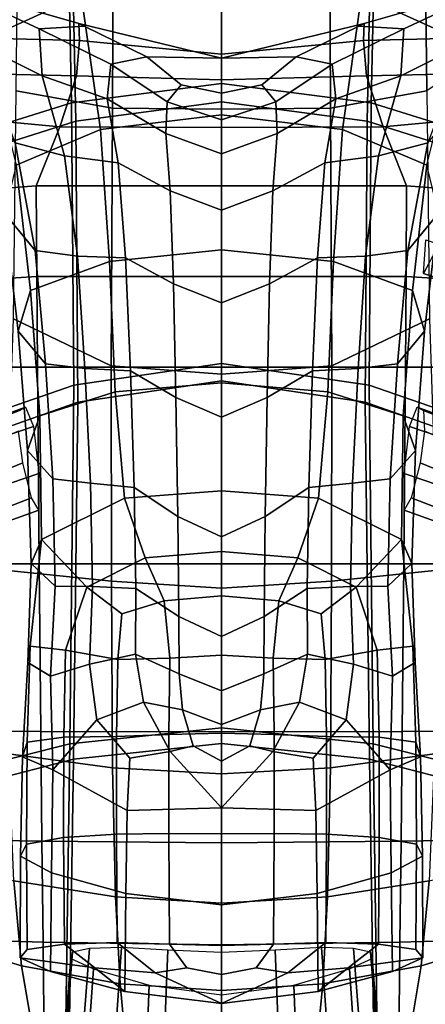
# Model space of a CAD drawing. Extents: x -0.97 to 0.97, y -3.2 to 2.94.
# Tile 40 of 44: x -0.11 to 0.11, y 2.12 to 2.65. Entities that reach past the tile are written whole.
import ezdxf

# ---------------------------------------------------------------- set-up
doc = ezdxf.new("R2010")
doc.units = 0

msp = doc.modelspace()

# ---------------------------------------------------------------- linework, layer by layer
for points in [[(-0.18821, 2.6147, 0.11069), (-0.18104, 2.68599, 0.11249), (-0.10735, 2.76788, 0.06306), (-0.12384, 2.69955, 0.06705)], [(0.18821, 2.6147, 0.11069), (0.12384, 2.69955, 0.06705), (0.10735, 2.76788, 0.06306), (0.18104, 2.68599, 0.11249)], [(-0.0804, 2.60826, 0.71814), (0, 2.61863, 0.71936), (0, 2.7464, 0.61185), (-0.08316, 2.73928, 0.60865)], [(0.0804, 2.60826, 0.71814), (0.08316, 2.73928, 0.60865), (0, 2.7464, 0.61185), (0, 2.61863, 0.71936)], [(-0.0804, 2.60826, 0.71814), (-0.08316, 2.73928, 0.60865), (-0.16358, 2.72179, 0.59917), (-0.15899, 2.58372, 0.71343)], [(-0.095, 2.74017, 0.44939), (-0.15908, 2.71099, 0.4292), (-0.12699, 2.64238, 0.50233), (-0.07521, 2.66604, 0.51949)], [(0.095, 2.74017, 0.44939), (0.07521, 2.66604, 0.51949), (0.12699, 2.64238, 0.50233), (0.15908, 2.71099, 0.4292)], [(0.0804, 2.60826, 0.71814), (0.15899, 2.58372, 0.71343), (0.16358, 2.72179, 0.59917), (0.08316, 2.73928, 0.60865)], [(-0.07815, 2.59851, 0.70653), (-0.08079, 2.72907, 0.59752), (0, 2.7361, 0.60068), (0, 2.60882, 0.70769)], [(0.07815, 2.59851, 0.70653), (0, 2.60882, 0.70769), (0, 2.7361, 0.60068), (0.08079, 2.72907, 0.59752)], [(-0.07815, 2.59851, 0.70653), (-0.15427, 2.57426, 0.70215), (-0.15864, 2.71196, 0.58836), (-0.08079, 2.72907, 0.59752)], [(-0.05849, 2.60544, -0.41154), (-0.1102, 2.61477, -0.39103), (-0.10891, 2.72367, -0.36258), (-0.0579, 2.72862, -0.38167)], [(-0.05849, 2.60544, -0.41154), (-0.0579, 2.72862, -0.38167), (0, 2.73181, -0.3877), (0, 2.60493, -0.4168)], [(0.05849, 2.60544, -0.41154), (0, 2.60493, -0.4168), (0, 2.73181, -0.3877), (0.0579, 2.72862, -0.38167)], [(0.05849, 2.60544, -0.41154), (0.0579, 2.72862, -0.38167), (0.10891, 2.72367, -0.36258), (0.1102, 2.61477, -0.39103)], [(0.07815, 2.59851, 0.70653), (0.08079, 2.72907, 0.59752), (0.15864, 2.71196, 0.58836), (0.15427, 2.57426, 0.70215)], [(0.14831, 2.64072, -0.35053), (0.1102, 2.61477, -0.39103), (0.10891, 2.72367, -0.36258), (0.14614, 2.72159, -0.32942)], [(-0.06488, 2.59394, 0.58445), (0, 2.60193, 0.58999), (0, 2.67615, 0.52556), (-0.07521, 2.66604, 0.51949)], [(0.06488, 2.59394, 0.58445), (0.07521, 2.66604, 0.51949), (0, 2.67615, 0.52556), (0, 2.60193, 0.58999)], [(-0.07611, 2.64169, 0.21451), (-0.07651, 2.65094, 0.24824), (-0.14791, 2.67139, 0.28518), (-0.14037, 2.64332, 0.22546)], [(-0.09617, 2.62272, 0.38835), (-0.13069, 2.63998, 0.37798), (-0.14791, 2.67139, 0.28518), (-0.09775, 2.64807, 0.33158)], [(-0.0737, 2.64953, 0.28802), (-0.09775, 2.64807, 0.33158), (-0.14791, 2.67139, 0.28518), (-0.07651, 2.65094, 0.24824)], [(0.0737, 2.64953, 0.28802), (0.07651, 2.65094, 0.24824), (0.14791, 2.67139, 0.28518), (0.09775, 2.64807, 0.33158)], [(0.07611, 2.64169, 0.21451), (0.14037, 2.64332, 0.22546), (0.14791, 2.67139, 0.28518), (0.07651, 2.65094, 0.24824)], [(0.09617, 2.62272, 0.38835), (0.09775, 2.64807, 0.33158), (0.14791, 2.67139, 0.28518), (0.13069, 2.63998, 0.37798)], [(-0.06488, 2.59394, 0.58445), (-0.07521, 2.66604, 0.51949), (-0.12699, 2.64238, 0.50233), (-0.1102, 2.57475, 0.56841)], [(0.06488, 2.59394, 0.58445), (0.1102, 2.57475, 0.56841), (0.12699, 2.64238, 0.50233), (0.07521, 2.66604, 0.51949)], [(-0.0737, 2.64953, 0.28802), (-0.04005, 2.63304, 0.29308), (-0.05945, 2.62898, 0.3493), (-0.09775, 2.64807, 0.33158)], [(-0.09617, 2.62272, 0.38835), (-0.09775, 2.64807, 0.33158), (-0.05945, 2.62898, 0.3493), (-0.06136, 2.61041, 0.39912)], [(-0.07611, 2.64169, 0.21451), (0, 2.63442, 0.20675), (0, 2.63219, 0.23675), (-0.07651, 2.65094, 0.24824)], [(-0.0737, 2.64953, 0.28802), (-0.07651, 2.65094, 0.24824), (0, 2.63219, 0.23675), (-0.04005, 2.63304, 0.29308)], [(0.07611, 2.64169, 0.21451), (0.07651, 2.65094, 0.24824), (0, 2.63219, 0.23675), (0, 2.63442, 0.20675)], [(0.0737, 2.64953, 0.28802), (0.04005, 2.63304, 0.29308), (0, 2.63219, 0.23675), (0.07651, 2.65094, 0.24824)], [(0.0737, 2.64953, 0.28802), (0.09775, 2.64807, 0.33158), (0.05945, 2.62898, 0.3493), (0.04005, 2.63304, 0.29308)], [(0.09617, 2.62272, 0.38835), (0.06136, 2.61041, 0.39912), (0.05945, 2.62898, 0.3493), (0.09775, 2.64807, 0.33158)], [(-0.07611, 2.64169, 0.21451), (-0.14037, 2.64332, 0.22546), (-0.12704, 2.6239, 0.20532), (-0.07776, 2.62284, 0.19374)], [(0.07611, 2.64169, 0.21451), (0.07776, 2.62284, 0.19374), (0.12704, 2.6239, 0.20532), (0.14037, 2.64332, 0.22546)], [(-0.09617, 2.62272, 0.38835), (-0.08426, 2.57987, 0.45183), (-0.11077, 2.58688, 0.45321), (-0.13069, 2.63998, 0.37798)], [(-0.07611, 2.64169, 0.21451), (-0.07776, 2.62284, 0.19374), (0, 2.62059, 0.19179), (0, 2.63442, 0.20675)], [(0.07611, 2.64169, 0.21451), (0, 2.63442, 0.20675), (0, 2.62059, 0.19179), (0.07776, 2.62284, 0.19374)], [(0.09617, 2.62272, 0.38835), (0.13069, 2.63998, 0.37798), (0.11077, 2.58688, 0.45321), (0.08426, 2.57987, 0.45183)], [(-0.02163, 2.61803, 0.29651), (-0.02909, 2.60883, 0.33793), (-0.05945, 2.62898, 0.3493), (-0.04005, 2.63304, 0.29308)], [(-0.02163, 2.61803, 0.29651), (-0.04005, 2.63304, 0.29308), (0, 2.63219, 0.23675), (0, 2.61351, 0.27722)], [(0.02163, 2.61803, 0.29651), (0, 2.61351, 0.27722), (0, 2.63219, 0.23675), (0.04005, 2.63304, 0.29308)], [(0.02163, 2.61803, 0.29651), (0.04005, 2.63304, 0.29308), (0.05945, 2.62898, 0.3493), (0.02909, 2.60883, 0.33793)], [(-0.02985, 2.59176, 0.37983), (-0.06136, 2.61041, 0.39912), (-0.05945, 2.62898, 0.3493), (-0.02909, 2.60883, 0.33793)], [(0.02985, 2.59176, 0.37983), (0.02909, 2.60883, 0.33793), (0.05945, 2.62898, 0.3493), (0.06136, 2.61041, 0.39912)], [(-0.08673, 2.5954, 0.19279), (-0.07776, 2.62284, 0.19374), (-0.12704, 2.6239, 0.20532), (-0.15364, 2.60167, 0.2014)], [(-0.09617, 2.62272, 0.38835), (-0.06136, 2.61041, 0.39912), (-0.05548, 2.57615, 0.45029), (-0.08426, 2.57987, 0.45183)], [(-0.08673, 2.5954, 0.19279), (0, 2.59506, 0.19279), (0, 2.62059, 0.19179), (-0.07776, 2.62284, 0.19374)], [(0.08673, 2.5954, 0.19279), (0.07776, 2.62284, 0.19374), (0, 2.62059, 0.19179), (0, 2.59506, 0.19279)], [(0.09617, 2.62272, 0.38835), (0.08426, 2.57987, 0.45183), (0.05548, 2.57615, 0.45029), (0.06136, 2.61041, 0.39912)], [(0.08673, 2.5954, 0.19279), (0.15364, 2.60167, 0.2014), (0.12704, 2.6239, 0.20532), (0.07776, 2.62284, 0.19374)], [(-0.0804, 2.60826, 0.71814), (-0.07926, 2.45676, 0.83597), (0, 2.4683, 0.83642), (0, 2.61863, 0.71936)], [(-0.02163, 2.61803, 0.29651), (0, 2.61351, 0.27722), (0, 2.59915, 0.31983), (-0.02909, 2.60883, 0.33793)], [(0.0804, 2.60826, 0.71814), (0, 2.61863, 0.71936), (0, 2.4683, 0.83642), (0.07926, 2.45676, 0.83597)], [(0.02163, 2.61803, 0.29651), (0.02909, 2.60883, 0.33793), (0, 2.59915, 0.31983), (0, 2.61351, 0.27722)], [(-0.1164, 2.54914, 0.54247), (-0.13193, 2.61186, 0.47514), (-0.11077, 2.58688, 0.45321), (-0.09993, 2.52894, 0.52028)], [(-0.05849, 2.60544, -0.41154), (-0.05912, 2.46713, -0.42557), (-0.11164, 2.49237, -0.4049), (-0.1102, 2.61477, -0.39103)], [(0.05849, 2.60544, -0.41154), (0.1102, 2.61477, -0.39103), (0.11164, 2.49237, -0.4049), (0.05912, 2.46713, -0.42557)], [(0.1164, 2.54914, 0.54247), (0.09993, 2.52894, 0.52028), (0.11077, 2.58688, 0.45321), (0.13193, 2.61186, 0.47514)], [(-0.0804, 2.60826, 0.71814), (-0.15899, 2.58372, 0.71343), (-0.15724, 2.42981, 0.83325), (-0.07926, 2.45676, 0.83597)], [(-0.07815, 2.59851, 0.70653), (0, 2.60882, 0.70769), (0, 2.45909, 0.82421), (-0.07715, 2.44759, 0.82382)], [(-0.02985, 2.59176, 0.37983), (-0.02753, 2.56108, 0.42789), (-0.05548, 2.57615, 0.45029), (-0.06136, 2.61041, 0.39912)], [(-0.02985, 2.59176, 0.37983), (-0.02909, 2.60883, 0.33793), (0, 2.59915, 0.31983), (0, 2.58084, 0.36267)], [(0.02985, 2.59176, 0.37983), (0, 2.58084, 0.36267), (0, 2.59915, 0.31983), (0.02909, 2.60883, 0.33793)], [(0.07815, 2.59851, 0.70653), (0.07715, 2.44759, 0.82382), (0, 2.45909, 0.82421), (0, 2.60882, 0.70769)], [(0.02985, 2.59176, 0.37983), (0.06136, 2.61041, 0.39912), (0.05548, 2.57615, 0.45029), (0.02753, 2.56108, 0.42789)], [(0.0804, 2.60826, 0.71814), (0.07926, 2.45676, 0.83597), (0.15724, 2.42981, 0.83325), (0.15899, 2.58372, 0.71343)], [(-0.08673, 2.5954, 0.19279), (-0.15364, 2.60167, 0.2014), (-0.18475, 2.55707, 0.2054), (-0.09934, 2.56368, 0.20176)], [(-0.06488, 2.59394, 0.58445), (-0.06015, 2.52319, 0.64348), (0, 2.52943, 0.64916), (0, 2.60193, 0.58999)], [(-0.05849, 2.60544, -0.41154), (0, 2.60493, -0.4168), (0, 2.46271, -0.42952), (-0.05912, 2.46713, -0.42557)], [(0.05849, 2.60544, -0.41154), (0.05912, 2.46713, -0.42557), (0, 2.46271, -0.42952), (0, 2.60493, -0.4168)], [(0.06488, 2.59394, 0.58445), (0, 2.60193, 0.58999), (0, 2.52943, 0.64916), (0.06015, 2.52319, 0.64348)], [(0.08673, 2.5954, 0.19279), (0.09934, 2.56368, 0.20176), (0.18475, 2.55707, 0.2054), (0.15364, 2.60167, 0.2014)], [(-0.07815, 2.59851, 0.70653), (-0.07715, 2.44759, 0.82382), (-0.15278, 2.42084, 0.82144), (-0.15427, 2.57426, 0.70215)], [(-0.08673, 2.5954, 0.19279), (-0.09934, 2.56368, 0.20176), (0, 2.56368, 0.20176), (0, 2.59506, 0.19279)], [(0.08673, 2.5954, 0.19279), (0, 2.59506, 0.19279), (0, 2.56368, 0.20176), (0.09934, 2.56368, 0.20176)], [(0.07815, 2.59851, 0.70653), (0.15427, 2.57426, 0.70215), (0.15278, 2.42084, 0.82144), (0.07715, 2.44759, 0.82382)], [(-0.06488, 2.59394, 0.58445), (-0.1102, 2.57475, 0.56841), (-0.10243, 2.50757, 0.62726), (-0.06015, 2.52319, 0.64348)], [(-0.02985, 2.59176, 0.37983), (0, 2.58084, 0.36267), (0, 2.55071, 0.41147), (-0.02753, 2.56108, 0.42789)], [(0.02985, 2.59176, 0.37983), (0.02753, 2.56108, 0.42789), (0, 2.55071, 0.41147), (0, 2.58084, 0.36267)], [(0.06488, 2.59394, 0.58445), (0.06015, 2.52319, 0.64348), (0.10243, 2.50757, 0.62726), (0.1102, 2.57475, 0.56841)], [(-0.07727, 2.52594, 0.51551), (-0.09993, 2.52894, 0.52028), (-0.11077, 2.58688, 0.45321), (-0.08426, 2.57987, 0.45183)], [(0.07727, 2.52594, 0.51551), (0.08426, 2.57987, 0.45183), (0.11077, 2.58688, 0.45321), (0.09993, 2.52894, 0.52028)], [(-0.07727, 2.52594, 0.51551), (-0.08426, 2.57987, 0.45183), (-0.05548, 2.57615, 0.45029), (-0.05151, 2.52502, 0.51054)], [(0.07727, 2.52594, 0.51551), (0.05151, 2.52502, 0.51054), (0.05548, 2.57615, 0.45029), (0.08426, 2.57987, 0.45183)], [(-0.1164, 2.54914, 0.54247), (-0.109, 2.48564, 0.60135), (-0.10243, 2.50757, 0.62726), (-0.1102, 2.57475, 0.56841)], [(-0.02576, 2.51108, 0.48778), (-0.05151, 2.52502, 0.51054), (-0.05548, 2.57615, 0.45029), (-0.02753, 2.56108, 0.42789)], [(0.02576, 2.51108, 0.48778), (0.02753, 2.56108, 0.42789), (0.05548, 2.57615, 0.45029), (0.05151, 2.52502, 0.51054)], [(0.1164, 2.54914, 0.54247), (0.1102, 2.57475, 0.56841), (0.10243, 2.50757, 0.62726), (0.109, 2.48564, 0.60135)], [(-0.09902, 2.51508, 0.1991), (-0.09934, 2.56368, 0.20176), (-0.18475, 2.55707, 0.2054), (-0.17809, 2.50998, 0.20087)], [(-0.09902, 2.51508, 0.1991), (0, 2.51508, 0.1991), (0, 2.56368, 0.20176), (-0.09934, 2.56368, 0.20176)], [(0.09902, 2.51508, 0.1991), (0.09934, 2.56368, 0.20176), (0, 2.56368, 0.20176), (0, 2.51508, 0.1991)], [(0.09902, 2.51508, 0.1991), (0.17809, 2.50998, 0.20087), (0.18475, 2.55707, 0.2054), (0.09934, 2.56368, 0.20176)], [(-0.02576, 2.51108, 0.48778), (-0.02753, 2.56108, 0.42789), (0, 2.55071, 0.41147), (0, 2.50086, 0.47196)], [(0.02576, 2.51108, 0.48778), (0, 2.50086, 0.47196), (0, 2.55071, 0.41147), (0.02753, 2.56108, 0.42789)], [(-0.1164, 2.54914, 0.54247), (-0.09993, 2.52894, 0.52028), (-0.09442, 2.46813, 0.57947), (-0.109, 2.48564, 0.60135)], [(0.1164, 2.54914, 0.54247), (0.109, 2.48564, 0.60135), (0.09442, 2.46813, 0.57947), (0.09993, 2.52894, 0.52028)], [(0.14348, 2.52374, 0.50201), (0.14394, 2.50515, 0.52674), (0.10844, 2.51668, 0.55235), (0.10971, 2.53474, 0.52702)], [(-0.07727, 2.52594, 0.51551), (-0.07328, 2.46574, 0.57534), (-0.09442, 2.46813, 0.57947), (-0.09993, 2.52894, 0.52028)], [(-0.05712, 2.45314, 0.69576), (0, 2.45805, 0.70205), (0, 2.52943, 0.64916), (-0.06015, 2.52319, 0.64348)], [(0.05712, 2.45314, 0.69576), (0.06015, 2.52319, 0.64348), (0, 2.52943, 0.64916), (0, 2.45805, 0.70205)], [(0.07727, 2.52594, 0.51551), (0.09993, 2.52894, 0.52028), (0.09442, 2.46813, 0.57947), (0.07328, 2.46574, 0.57534)], [(-0.05712, 2.45314, 0.69576), (-0.06015, 2.52319, 0.64348), (-0.10243, 2.50757, 0.62726), (-0.0974, 2.44036, 0.6787)], [(-0.07727, 2.52594, 0.51551), (-0.05151, 2.52502, 0.51054), (-0.04885, 2.46441, 0.5712), (-0.07328, 2.46574, 0.57534)], [(-0.02576, 2.51108, 0.48778), (-0.02443, 2.45006, 0.54926), (-0.04885, 2.46441, 0.5712), (-0.05151, 2.52502, 0.51054)], [(0.02576, 2.51108, 0.48778), (0.05151, 2.52502, 0.51054), (0.04885, 2.46441, 0.5712), (0.02443, 2.45006, 0.54926)], [(0.07727, 2.52594, 0.51551), (0.07328, 2.46574, 0.57534), (0.04885, 2.46441, 0.5712), (0.05151, 2.52502, 0.51054)], [(0.05712, 2.45314, 0.69576), (0.0974, 2.44036, 0.6787), (0.10243, 2.50757, 0.62726), (0.06015, 2.52319, 0.64348)], [(0.14994, 2.51267, 0.53857), (0.11321, 2.52574, 0.56566), (0.10844, 2.51668, 0.55235), (0.14394, 2.50515, 0.52674)], [(-0.09902, 2.51508, 0.1991), (-0.17809, 2.50998, 0.20087), (-0.19741, 2.46647, 0.19645), (-0.0987, 2.46647, 0.19645)], [(-0.09902, 2.51508, 0.1991), (-0.0987, 2.46647, 0.19645), (0, 2.46647, 0.19645), (0, 2.51508, 0.1991)], [(-0.02576, 2.51108, 0.48778), (0, 2.50086, 0.47196), (0, 2.43962, 0.53384), (-0.02443, 2.45006, 0.54926)], [(0.09902, 2.51508, 0.1991), (0, 2.51508, 0.1991), (0, 2.46647, 0.19645), (0.0987, 2.46647, 0.19645)], [(0.02576, 2.51108, 0.48778), (0.02443, 2.45006, 0.54926), (0, 2.43962, 0.53384), (0, 2.50086, 0.47196)], [(0.09902, 2.51508, 0.1991), (0.0987, 2.46647, 0.19645), (0.19741, 2.46647, 0.19645), (0.17809, 2.50998, 0.20087)], [(-0.10401, 2.42165, 0.65265), (-0.0974, 2.44036, 0.6787), (-0.10243, 2.50757, 0.62726), (-0.109, 2.48564, 0.60135)], [(0.10401, 2.42165, 0.65265), (0.109, 2.48564, 0.60135), (0.10243, 2.50757, 0.62726), (0.0974, 2.44036, 0.6787)], [(-0.05904, 2.3515, -0.40381), (-0.11615, 2.35736, -0.39454), (-0.11164, 2.49237, -0.4049), (-0.05912, 2.46713, -0.42557)], [(0.05904, 2.3515, -0.40381), (0.05912, 2.46713, -0.42557), (0.11164, 2.49237, -0.4049), (0.11615, 2.35736, -0.39454)], [(-0.10401, 2.42165, 0.65265), (-0.109, 2.48564, 0.60135), (-0.09442, 2.46813, 0.57947), (-0.09048, 2.40643, 0.63104)], [(0.10401, 2.42165, 0.65265), (0.09048, 2.40643, 0.63104), (0.09442, 2.46813, 0.57947), (0.109, 2.48564, 0.60135)], [(-0.08132, 2.26429, 0.97047), (0, 2.27284, 0.97259), (0, 2.4683, 0.83642), (-0.07926, 2.45676, 0.83597)], [(0.08132, 2.26429, 0.97047), (0.07926, 2.45676, 0.83597), (0, 2.4683, 0.83642), (0, 2.27284, 0.97259)], [(-0.09778, 2.36085, 0.16228), (-0.0987, 2.46647, 0.19645), (-0.19741, 2.46647, 0.19645), (-0.19555, 2.36085, 0.16228)], [(-0.09778, 2.36085, 0.16228), (0, 2.36085, 0.16228), (0, 2.46647, 0.19645), (-0.0987, 2.46647, 0.19645)], [(-0.07033, 2.40411, 0.62728), (-0.09048, 2.40643, 0.63104), (-0.09442, 2.46813, 0.57947), (-0.07328, 2.46574, 0.57534)], [(-0.07033, 2.40411, 0.62728), (-0.07328, 2.46574, 0.57534), (-0.04885, 2.46441, 0.5712), (-0.04689, 2.40173, 0.62356)], [(-0.05904, 2.3515, -0.40381), (-0.05912, 2.46713, -0.42557), (0, 2.46271, -0.42952), (0, 2.34781, -0.40789)], [(-0.02344, 2.38631, 0.60204), (-0.04689, 2.40173, 0.62356), (-0.04885, 2.46441, 0.5712), (-0.02443, 2.45006, 0.54926)], [(0.05904, 2.3515, -0.40381), (0, 2.34781, -0.40789), (0, 2.46271, -0.42952), (0.05912, 2.46713, -0.42557)], [(0.09778, 2.36085, 0.16228), (0.0987, 2.46647, 0.19645), (0, 2.46647, 0.19645), (0, 2.36085, 0.16228)], [(0.02344, 2.38631, 0.60204), (0.02443, 2.45006, 0.54926), (0.04885, 2.46441, 0.5712), (0.04689, 2.40173, 0.62356)], [(0.07033, 2.40411, 0.62728), (0.04689, 2.40173, 0.62356), (0.04885, 2.46441, 0.5712), (0.07328, 2.46574, 0.57534)], [(0.07033, 2.40411, 0.62728), (0.07328, 2.46574, 0.57534), (0.09442, 2.46813, 0.57947), (0.09048, 2.40643, 0.63104)], [(0.09778, 2.36085, 0.16228), (0.19555, 2.36085, 0.16228), (0.19741, 2.46647, 0.19645), (0.0987, 2.46647, 0.19645)], [(-0.07941, 2.25594, 0.95767), (-0.07715, 2.44759, 0.82382), (0, 2.45909, 0.82421), (0, 2.26448, 0.95973)], [(-0.05712, 2.45314, 0.69576), (-0.05201, 2.39604, 0.73851), (0, 2.4, 0.74478), (0, 2.45805, 0.70205)], [(0.07941, 2.25594, 0.95767), (0, 2.26448, 0.95973), (0, 2.45909, 0.82421), (0.07715, 2.44759, 0.82382)], [(0.05712, 2.45314, 0.69576), (0, 2.45805, 0.70205), (0, 2.4, 0.74478), (0.05201, 2.39604, 0.73851)], [(-0.08132, 2.26429, 0.97047), (-0.07926, 2.45676, 0.83597), (-0.15724, 2.42981, 0.83325), (-0.16117, 2.24421, 0.96418)], [(-0.05712, 2.45314, 0.69576), (-0.0974, 2.44036, 0.6787), (-0.09659, 2.37388, 0.72906), (-0.05201, 2.39604, 0.73851)], [(0.05712, 2.45314, 0.69576), (0.05201, 2.39604, 0.73851), (0.09659, 2.37388, 0.72906), (0.0974, 2.44036, 0.6787)], [(0.08132, 2.26429, 0.97047), (0.16117, 2.24421, 0.96418), (0.15724, 2.42981, 0.83325), (0.07926, 2.45676, 0.83597)], [(-0.07941, 2.25594, 0.95767), (-0.15705, 2.23598, 0.95172), (-0.15278, 2.42084, 0.82144), (-0.07715, 2.44759, 0.82382)], [(-0.02344, 2.38631, 0.60204), (-0.02443, 2.45006, 0.54926), (0, 2.43962, 0.53384), (0, 2.37535, 0.58683)], [(0.02344, 2.38631, 0.60204), (0, 2.37535, 0.58683), (0, 2.43962, 0.53384), (0.02443, 2.45006, 0.54926)], [(0.07941, 2.25594, 0.95767), (0.07715, 2.44759, 0.82382), (0.15278, 2.42084, 0.82144), (0.15705, 2.23598, 0.95172)], [(-0.14365, 2.43086, 0.6036), (-0.14859, 2.42728, 0.62039), (-0.10844, 2.4432, 0.65316), (-0.10507, 2.44492, 0.63387)], [(-0.14365, 2.43086, 0.6036), (-0.10507, 2.44492, 0.63387), (-0.1009, 2.43449, 0.62312), (-0.13832, 2.42191, 0.59465)], [(0.14365, 2.43086, 0.6036), (0.13832, 2.42191, 0.59465), (0.1009, 2.43449, 0.62312), (0.10507, 2.44492, 0.63387)], [(0.14365, 2.43086, 0.6036), (0.10507, 2.44492, 0.63387), (0.10844, 2.4432, 0.65316), (0.14859, 2.42728, 0.62039)], [(0.14991, 2.4151, 0.63287), (0.14859, 2.42728, 0.62039), (0.10844, 2.4432, 0.65316), (0.10885, 2.43197, 0.66706)], [(-0.10401, 2.42165, 0.65265), (-0.10209, 2.3611, 0.69644), (-0.09659, 2.37388, 0.72906), (-0.0974, 2.44036, 0.6787)], [(0.10401, 2.42165, 0.65265), (0.0974, 2.44036, 0.6787), (0.09659, 2.37388, 0.72906), (0.10209, 2.3611, 0.69644)], [(-0.14991, 2.4151, 0.63287), (-0.14773, 2.39828, 0.63855), (-0.10657, 2.41505, 0.6729), (-0.10885, 2.43197, 0.66706)], [(-0.13588, 2.39652, 0.60569), (-0.13832, 2.42191, 0.59465), (-0.1009, 2.43449, 0.62312), (-0.09807, 2.40924, 0.63479)], [(0.13588, 2.39652, 0.60569), (0.09807, 2.40924, 0.63479), (0.1009, 2.43449, 0.62312), (0.13832, 2.42191, 0.59465)], [(0.14991, 2.4151, 0.63287), (0.10885, 2.43197, 0.66706), (0.10657, 2.41505, 0.6729), (0.14773, 2.39828, 0.63855)], [(-0.10401, 2.42165, 0.65265), (-0.09048, 2.40643, 0.63104), (-0.08921, 2.3489, 0.6753), (-0.10209, 2.3611, 0.69644)], [(0.10401, 2.42165, 0.65265), (0.10209, 2.3611, 0.69644), (0.08921, 2.3489, 0.6753), (0.09048, 2.40643, 0.63104)], [(-0.14215, 2.38076, 0.63496), (-0.10184, 2.39629, 0.66798), (-0.10657, 2.41505, 0.6729), (-0.14773, 2.39828, 0.63855)], [(0.14215, 2.38076, 0.63496), (0.14773, 2.39828, 0.63855), (0.10657, 2.41505, 0.6729), (0.10184, 2.39629, 0.66798)], [(-0.13588, 2.39652, 0.60569), (-0.09807, 2.40924, 0.63479), (-0.09793, 2.38968, 0.65453), (-0.13694, 2.37577, 0.62353)], [(-0.07033, 2.40411, 0.62728), (-0.06924, 2.34866, 0.66974), (-0.08921, 2.3489, 0.6753), (-0.09048, 2.40643, 0.63104)], [(0.07033, 2.40411, 0.62728), (0.09048, 2.40643, 0.63104), (0.08921, 2.3489, 0.6753), (0.06924, 2.34866, 0.66974)], [(0.13588, 2.39652, 0.60569), (0.13694, 2.37577, 0.62353), (0.09793, 2.38968, 0.65453), (0.09807, 2.40924, 0.63479)], [(-0.07033, 2.40411, 0.62728), (-0.04689, 2.40173, 0.62356), (-0.04589, 2.34753, 0.66399), (-0.06924, 2.34866, 0.66974)], [(-0.04102, 2.36414, 0.7689), (0, 2.36749, 0.77346), (0, 2.4, 0.74478), (-0.05201, 2.39604, 0.73851)], [(-0.02344, 2.38631, 0.60204), (-0.02287, 2.33264, 0.64229), (-0.04589, 2.34753, 0.66399), (-0.04689, 2.40173, 0.62356)], [(0.04102, 2.36414, 0.7689), (0.05201, 2.39604, 0.73851), (0, 2.4, 0.74478), (0, 2.36749, 0.77346)], [(0.02344, 2.38631, 0.60204), (0.04689, 2.40173, 0.62356), (0.04589, 2.34753, 0.66399), (0.02287, 2.33264, 0.64229)], [(0.07033, 2.40411, 0.62728), (0.06924, 2.34866, 0.66974), (0.04589, 2.34753, 0.66399), (0.04689, 2.40173, 0.62356)], [(-0.14215, 2.38076, 0.63496), (-0.13694, 2.37577, 0.62353), (-0.09793, 2.38968, 0.65453), (-0.10184, 2.39629, 0.66798)], [(-0.04102, 2.36414, 0.7689), (-0.05201, 2.39604, 0.73851), (-0.09659, 2.37388, 0.72906), (-0.07218, 2.34836, 0.76753)], [(0.04102, 2.36414, 0.7689), (0.07218, 2.34836, 0.76753), (0.09659, 2.37388, 0.72906), (0.05201, 2.39604, 0.73851)], [(0.14215, 2.38076, 0.63496), (0.10184, 2.39629, 0.66798), (0.09793, 2.38968, 0.65453), (0.13694, 2.37577, 0.62353)], [(-0.02344, 2.38631, 0.60204), (0, 2.37535, 0.58683), (0, 2.32176, 0.62744), (-0.02287, 2.33264, 0.64229)], [(0.02344, 2.38631, 0.60204), (0.02287, 2.33264, 0.64229), (0, 2.32176, 0.62744), (0, 2.37535, 0.58683)], [(-0.10391, 2.30792, 0.7328), (-0.10273, 2.31665, 0.7573), (-0.09659, 2.37388, 0.72906), (-0.10209, 2.3611, 0.69644)], [(-0.0836, 2.31442, 0.78168), (-0.07218, 2.34836, 0.76753), (-0.09659, 2.37388, 0.72906), (-0.10273, 2.31665, 0.7573)], [(0.0836, 2.31442, 0.78168), (0.10273, 2.31665, 0.7573), (0.09659, 2.37388, 0.72906), (0.07218, 2.34836, 0.76753)], [(0.10391, 2.30792, 0.7328), (0.10209, 2.3611, 0.69644), (0.09659, 2.37388, 0.72906), (0.10273, 2.31665, 0.7573)], [(-0.04102, 2.36414, 0.7689), (-0.07218, 2.34836, 0.76753), (-0.05352, 2.33407, 0.78665), (-0.03074, 2.34099, 0.79167)], [(-0.04102, 2.36414, 0.7689), (-0.03074, 2.34099, 0.79167), (0, 2.3437, 0.79451), (0, 2.36749, 0.77346)], [(0.04102, 2.36414, 0.7689), (0, 2.36749, 0.77346), (0, 2.3437, 0.79451), (0.03074, 2.34099, 0.79167)], [(0.04102, 2.36414, 0.7689), (0.03074, 2.34099, 0.79167), (0.05352, 2.33407, 0.78665), (0.07218, 2.34836, 0.76753)], [(-0.09778, 2.36085, 0.16228), (-0.19555, 2.36085, 0.16228), (-0.19392, 2.2712, 0.13496), (-0.09696, 2.27081, 0.13496)], [(-0.05904, 2.3515, -0.40381), (-0.05844, 2.25135, -0.3686), (-0.11433, 2.25881, -0.35925), (-0.11615, 2.35736, -0.39454)], [(-0.10391, 2.30792, 0.7328), (-0.10209, 2.3611, 0.69644), (-0.08921, 2.3489, 0.6753), (-0.09174, 2.30059, 0.7126)], [(-0.09778, 2.36085, 0.16228), (-0.09696, 2.27081, 0.13496), (0, 2.27061, 0.13496), (0, 2.36085, 0.16228)], [(0.09778, 2.36085, 0.16228), (0, 2.36085, 0.16228), (0, 2.27061, 0.13496), (0.09696, 2.27081, 0.13496)], [(0.05904, 2.3515, -0.40381), (0.11615, 2.35736, -0.39454), (0.11433, 2.25881, -0.35925), (0.05844, 2.25135, -0.3686)], [(0.10391, 2.30792, 0.7328), (0.09174, 2.30059, 0.7126), (0.08921, 2.3489, 0.6753), (0.10209, 2.3611, 0.69644)], [(0.09778, 2.36085, 0.16228), (0.09696, 2.27081, 0.13496), (0.19392, 2.2712, 0.13496), (0.19555, 2.36085, 0.16228)], [(-0.07081, 2.30704, 0.70116), (-0.09174, 2.30059, 0.7126), (-0.08921, 2.3489, 0.6753), (-0.06924, 2.34866, 0.66974)], [(-0.0836, 2.31442, 0.78168), (-0.0556, 2.30948, 0.8013), (-0.05352, 2.33407, 0.78665), (-0.07218, 2.34836, 0.76753)], [(-0.07081, 2.30704, 0.70116), (-0.06924, 2.34866, 0.66974), (-0.04589, 2.34753, 0.66399), (-0.04613, 2.31241, 0.68887)], [(-0.05904, 2.3515, -0.40381), (0, 2.34781, -0.40789), (0, 2.24809, -0.37271), (-0.05844, 2.25135, -0.3686)], [(-0.02274, 2.30184, 0.66614), (-0.04613, 2.31241, 0.68887), (-0.04589, 2.34753, 0.66399), (-0.02287, 2.33264, 0.64229)], [(0.05904, 2.3515, -0.40381), (0.05844, 2.25135, -0.3686), (0, 2.24809, -0.37271), (0, 2.34781, -0.40789)], [(0.02274, 2.30184, 0.66614), (0.02287, 2.33264, 0.64229), (0.04589, 2.34753, 0.66399), (0.04613, 2.31241, 0.68887)], [(0.07081, 2.30704, 0.70116), (0.04613, 2.31241, 0.68887), (0.04589, 2.34753, 0.66399), (0.06924, 2.34866, 0.66974)], [(0.0836, 2.31442, 0.78168), (0.07218, 2.34836, 0.76753), (0.05352, 2.33407, 0.78665), (0.0556, 2.30948, 0.8013)], [(0.07081, 2.30704, 0.70116), (0.06924, 2.34866, 0.66974), (0.08921, 2.3489, 0.6753), (0.09174, 2.30059, 0.7126)], [(-0.02776, 2.31013, 0.81155), (0, 2.31184, 0.81433), (0, 2.3437, 0.79451), (-0.03074, 2.34099, 0.79167)], [(0.02776, 2.31013, 0.81155), (0.03074, 2.34099, 0.79167), (0, 2.3437, 0.79451), (0, 2.31184, 0.81433)], [(-0.02776, 2.31013, 0.81155), (-0.03074, 2.34099, 0.79167), (-0.05352, 2.33407, 0.78665), (-0.0556, 2.30948, 0.8013)], [(0.02776, 2.31013, 0.81155), (0.0556, 2.30948, 0.8013), (0.05352, 2.33407, 0.78665), (0.03074, 2.34099, 0.79167)], [(-0.02274, 2.30184, 0.66614), (-0.02287, 2.33264, 0.64229), (0, 2.32176, 0.62744), (0, 2.29258, 0.65217)], [(0.02274, 2.30184, 0.66614), (0, 2.29258, 0.65217), (0, 2.32176, 0.62744), (0.02287, 2.33264, 0.64229)], [(-0.10391, 2.30792, 0.7328), (-0.10674, 2.25716, 0.76276), (-0.10432, 2.26507, 0.78266), (-0.10273, 2.31665, 0.7573)], [(-0.0836, 2.31442, 0.78168), (-0.10273, 2.31665, 0.7573), (-0.10432, 2.26507, 0.78266), (-0.08466, 2.2678, 0.80296)], [(0.0836, 2.31442, 0.78168), (0.08466, 2.2678, 0.80296), (0.10432, 2.26507, 0.78266), (0.10273, 2.31665, 0.7573)], [(0.10391, 2.30792, 0.7328), (0.10273, 2.31665, 0.7573), (0.10432, 2.26507, 0.78266), (0.10674, 2.25716, 0.76276)], [(-0.0836, 2.31442, 0.78168), (-0.08466, 2.2678, 0.80296), (-0.0564, 2.26823, 0.82005), (-0.0556, 2.30948, 0.8013)], [(-0.07081, 2.30704, 0.70116), (-0.04613, 2.31241, 0.68887), (-0.04191, 2.28655, 0.7024), (-0.06683, 2.27703, 0.71941)], [(-0.02776, 2.31013, 0.81155), (-0.0556, 2.30948, 0.8013), (-0.0564, 2.26823, 0.82005), (-0.02819, 2.26925, 0.83029)], [(-0.02274, 2.30184, 0.66614), (-0.02092, 2.2825, 0.68049), (-0.04191, 2.28655, 0.7024), (-0.04613, 2.31241, 0.68887)], [(-0.02776, 2.31013, 0.81155), (-0.02819, 2.26925, 0.83029), (0, 2.26991, 0.83371), (0, 2.31184, 0.81433)], [(0.02776, 2.31013, 0.81155), (0, 2.31184, 0.81433), (0, 2.26991, 0.83371), (0.02819, 2.26925, 0.83029)], [(0.02274, 2.30184, 0.66614), (0.04613, 2.31241, 0.68887), (0.04191, 2.28655, 0.7024), (0.02092, 2.2825, 0.68049)], [(0.02776, 2.31013, 0.81155), (0.02819, 2.26925, 0.83029), (0.0564, 2.26823, 0.82005), (0.0556, 2.30948, 0.8013)], [(0.07081, 2.30704, 0.70116), (0.06683, 2.27703, 0.71941), (0.04191, 2.28655, 0.7024), (0.04613, 2.31241, 0.68887)], [(0.0836, 2.31442, 0.78168), (0.0556, 2.30948, 0.8013), (0.0564, 2.26823, 0.82005), (0.08466, 2.2678, 0.80296)], [(-0.10391, 2.30792, 0.7328), (-0.09174, 2.30059, 0.7126), (-0.09048, 2.2503, 0.74271), (-0.10674, 2.25716, 0.76276)], [(-0.07081, 2.30704, 0.70116), (-0.06683, 2.27703, 0.71941), (-0.09048, 2.2503, 0.74271), (-0.09174, 2.30059, 0.7126)], [(0.07081, 2.30704, 0.70116), (0.09174, 2.30059, 0.7126), (0.09048, 2.2503, 0.74271), (0.06683, 2.27703, 0.71941)], [(0.10391, 2.30792, 0.7328), (0.10674, 2.25716, 0.76276), (0.09048, 2.2503, 0.74271), (0.09174, 2.30059, 0.7126)], [(-0.02274, 2.30184, 0.66614), (0, 2.29258, 0.65217), (0, 2.27468, 0.6696), (-0.02092, 2.2825, 0.68049)], [(0.02274, 2.30184, 0.66614), (0.02092, 2.2825, 0.68049), (0, 2.27468, 0.6696), (0, 2.29258, 0.65217)], [(-0.04913, 2.25644, 0.72236), (-0.06683, 2.27703, 0.71941), (-0.04191, 2.28655, 0.7024), (-0.02752, 2.26014, 0.70876)], [(-0.01523, 2.26321, 0.69219), (-0.02752, 2.26014, 0.70876), (-0.04191, 2.28655, 0.7024), (-0.02092, 2.2825, 0.68049)], [(0.01523, 2.26321, 0.69219), (0.02092, 2.2825, 0.68049), (0.04191, 2.28655, 0.7024), (0.02752, 2.26014, 0.70876)], [(0.04913, 2.25644, 0.72236), (0.02752, 2.26014, 0.70876), (0.04191, 2.28655, 0.7024), (0.06683, 2.27703, 0.71941)], [(-0.01523, 2.26321, 0.69219), (-0.02092, 2.2825, 0.68049), (0, 2.27468, 0.6696), (0, 2.25495, 0.68835)], [(0.01523, 2.26321, 0.69219), (0, 2.25495, 0.68835), (0, 2.27468, 0.6696), (0.02092, 2.2825, 0.68049)], [(-0.04913, 2.25644, 0.72236), (-0.05054, 2.22836, 0.73438), (-0.09048, 2.2503, 0.74271), (-0.06683, 2.27703, 0.71941)], [(-0.08132, 2.26429, 0.97047), (-0.08433, 2.05373, 1.10115), (0, 2.05814, 1.10504), (0, 2.27284, 0.97259)], [(0.08132, 2.26429, 0.97047), (0, 2.27284, 0.97259), (0, 2.05814, 1.10504), (0.08433, 2.05373, 1.10115)], [(0.04913, 2.25644, 0.72236), (0.06683, 2.27703, 0.71941), (0.09048, 2.2503, 0.74271), (0.05054, 2.22836, 0.73438)], [(-0.09636, 2.21192, 0.12135), (-0.09696, 2.27081, 0.13496), (-0.19392, 2.2712, 0.13496), (-0.19273, 2.21348, 0.12135)], [(-0.08469, 2.21401, 0.82302), (-0.08466, 2.2678, 0.80296), (-0.10432, 2.26507, 0.78266), (-0.10464, 2.21028, 0.80454)], [(-0.09636, 2.21192, 0.12135), (0, 2.21114, 0.12135), (0, 2.27061, 0.13496), (-0.09696, 2.27081, 0.13496)], [(-0.08469, 2.21401, 0.82302), (-0.05639, 2.21572, 0.83923), (-0.0564, 2.26823, 0.82005), (-0.08466, 2.2678, 0.80296)], [(-0.02818, 2.21607, 0.84966), (-0.02819, 2.26925, 0.83029), (-0.0564, 2.26823, 0.82005), (-0.05639, 2.21572, 0.83923)], [(-0.02818, 2.21607, 0.84966), (0, 2.21591, 0.85343), (0, 2.26991, 0.83371), (-0.02819, 2.26925, 0.83029)], [(0.09636, 2.21192, 0.12135), (0.09696, 2.27081, 0.13496), (0, 2.27061, 0.13496), (0, 2.21114, 0.12135)], [(0.02818, 2.21607, 0.84966), (0.02819, 2.26925, 0.83029), (0, 2.26991, 0.83371), (0, 2.21591, 0.85343)], [(0.02818, 2.21607, 0.84966), (0.05639, 2.21572, 0.83923), (0.0564, 2.26823, 0.82005), (0.02819, 2.26925, 0.83029)], [(0.08469, 2.21401, 0.82302), (0.08466, 2.2678, 0.80296), (0.0564, 2.26823, 0.82005), (0.05639, 2.21572, 0.83923)], [(0.08469, 2.21401, 0.82302), (0.10464, 2.21028, 0.80454), (0.10432, 2.26507, 0.78266), (0.08466, 2.2678, 0.80296)], [(0.09636, 2.21192, 0.12135), (0.19273, 2.21348, 0.12135), (0.19392, 2.2712, 0.13496), (0.09696, 2.27081, 0.13496)], [(-0.08132, 2.26429, 0.97047), (-0.16117, 2.24421, 0.96418), (-0.16719, 2.04293, 1.0905), (-0.08433, 2.05373, 1.10115)], [(-0.10784, 2.20388, 0.78734), (-0.10464, 2.21028, 0.80454), (-0.10432, 2.26507, 0.78266), (-0.10674, 2.25716, 0.76276)], [(-0.07941, 2.25594, 0.95767), (0, 2.26448, 0.95973), (0, 2.05076, 1.09153), (-0.08263, 2.04635, 1.08769)], [(-0.01523, 2.26321, 0.69219), (0, 2.25495, 0.68835), (0, 2.22989, 0.71621), (-0.02752, 2.26014, 0.70876)], [(0.07941, 2.25594, 0.95767), (0.08263, 2.04635, 1.08769), (0, 2.05076, 1.09153), (0, 2.26448, 0.95973)], [(0.01523, 2.26321, 0.69219), (0.02752, 2.26014, 0.70876), (0, 2.22989, 0.71621), (0, 2.25495, 0.68835)], [(0.08132, 2.26429, 0.97047), (0.08433, 2.05373, 1.10115), (0.16719, 2.04293, 1.0905), (0.16117, 2.24421, 0.96418)], [(0.10784, 2.20388, 0.78734), (0.10674, 2.25716, 0.76276), (0.10432, 2.26507, 0.78266), (0.10464, 2.21028, 0.80454)], [(-0.0568, 2.18216, -0.30652), (-0.11135, 2.19076, -0.29651), (-0.11433, 2.25881, -0.35925), (-0.05844, 2.25135, -0.3686)], [(-0.10784, 2.20388, 0.78734), (-0.10674, 2.25716, 0.76276), (-0.09048, 2.2503, 0.74271), (-0.09113, 2.19502, 0.77113)], [(-0.04913, 2.25644, 0.72236), (-0.02752, 2.26014, 0.70876), (0, 2.22989, 0.71621), (-0.05054, 2.22836, 0.73438)], [(0.04913, 2.25644, 0.72236), (0.05054, 2.22836, 0.73438), (0, 2.22989, 0.71621), (0.02752, 2.26014, 0.70876)], [(0.0568, 2.18216, -0.30652), (0.05844, 2.25135, -0.3686), (0.11433, 2.25881, -0.35925), (0.11135, 2.19076, -0.29651)], [(0.10784, 2.20388, 0.78734), (0.09113, 2.19502, 0.77113), (0.09048, 2.2503, 0.74271), (0.10674, 2.25716, 0.76276)], [(-0.07941, 2.25594, 0.95767), (-0.08263, 2.04635, 1.08769), (-0.16343, 2.0356, 1.07739), (-0.15705, 2.23598, 0.95172)], [(0.07941, 2.25594, 0.95767), (0.15705, 2.23598, 0.95172), (0.16343, 2.0356, 1.07739), (0.08263, 2.04635, 1.08769)], [(-0.05133, 2.18389, 0.75562), (-0.09113, 2.19502, 0.77113), (-0.09048, 2.2503, 0.74271), (-0.05054, 2.22836, 0.73438)], [(-0.0568, 2.18216, -0.30652), (-0.05844, 2.25135, -0.3686), (0, 2.24809, -0.37271), (0, 2.17876, -0.31042)], [(0.0568, 2.18216, -0.30652), (0, 2.17876, -0.31042), (0, 2.24809, -0.37271), (0.05844, 2.25135, -0.3686)], [(0.05133, 2.18389, 0.75562), (0.05054, 2.22836, 0.73438), (0.09048, 2.2503, 0.74271), (0.09113, 2.19502, 0.77113)], [(-0.05133, 2.18389, 0.75562), (-0.05054, 2.22836, 0.73438), (0, 2.22989, 0.71621), (0, 2.17777, 0.74804)], [(0.05133, 2.18389, 0.75562), (0, 2.17777, 0.74804), (0, 2.22989, 0.71621), (0.05054, 2.22836, 0.73438)], [(-0.08469, 2.21401, 0.82302), (-0.0842, 2.15663, 0.84245), (-0.05597, 2.15758, 0.85864), (-0.05639, 2.21572, 0.83923)], [(-0.02818, 2.21607, 0.84966), (-0.05639, 2.21572, 0.83923), (-0.05597, 2.15758, 0.85864), (-0.02794, 2.15674, 0.86934)], [(-0.02818, 2.21607, 0.84966), (-0.02794, 2.15674, 0.86934), (0, 2.15588, 0.87332), (0, 2.21591, 0.85343)], [(0.02818, 2.21607, 0.84966), (0, 2.21591, 0.85343), (0, 2.15588, 0.87332), (0.02794, 2.15674, 0.86934)], [(0.02818, 2.21607, 0.84966), (0.02794, 2.15674, 0.86934), (0.05597, 2.15758, 0.85864), (0.05639, 2.21572, 0.83923)], [(0.08469, 2.21401, 0.82302), (0.05639, 2.21572, 0.83923), (0.05597, 2.15758, 0.85864), (0.0842, 2.15663, 0.84245)], [(-0.09636, 2.21192, 0.12135), (-0.19273, 2.21348, 0.12135), (-0.19151, 2.1607, 0.1129), (-0.09575, 2.15777, 0.1129)], [(-0.10784, 2.20388, 0.78734), (-0.10808, 2.14934, 0.80924), (-0.10433, 2.15388, 0.82468), (-0.10464, 2.21028, 0.80454)], [(-0.08469, 2.21401, 0.82302), (-0.10464, 2.21028, 0.80454), (-0.10433, 2.15388, 0.82468), (-0.0842, 2.15663, 0.84245)], [(-0.09636, 2.21192, 0.12135), (-0.09575, 2.15777, 0.1129), (0, 2.1563, 0.1129), (0, 2.21114, 0.12135)], [(0.09636, 2.21192, 0.12135), (0, 2.21114, 0.12135), (0, 2.1563, 0.1129), (0.09575, 2.15777, 0.1129)], [(0.08469, 2.21401, 0.82302), (0.0842, 2.15663, 0.84245), (0.10433, 2.15388, 0.82468), (0.10464, 2.21028, 0.80454)], [(0.09636, 2.21192, 0.12135), (0.09575, 2.15777, 0.1129), (0.19151, 2.1607, 0.1129), (0.19273, 2.21348, 0.12135)], [(0.10784, 2.20388, 0.78734), (0.10464, 2.21028, 0.80454), (0.10433, 2.15388, 0.82468), (0.10808, 2.14934, 0.80924)], [(-0.16141, 2.20294, -0.28204), (-0.11135, 2.19076, -0.29651), (-0.10722, 2.14513, -0.22799), (-0.15721, 2.16019, -0.20727)], [(-0.10784, 2.20388, 0.78734), (-0.09113, 2.19502, 0.77113), (-0.09179, 2.14209, 0.79516), (-0.10808, 2.14934, 0.80924)], [(0.10784, 2.20388, 0.78734), (0.10808, 2.14934, 0.80924), (0.09179, 2.14209, 0.79516), (0.09113, 2.19502, 0.77113)], [(0.16141, 2.20294, -0.28204), (0.15721, 2.16019, -0.20727), (0.10722, 2.14513, -0.22799), (0.11135, 2.19076, -0.29651)], [(-0.05133, 2.18389, 0.75562), (-0.05182, 2.13125, 0.78147), (-0.09179, 2.14209, 0.79516), (-0.09113, 2.19502, 0.77113)], [(0.05133, 2.18389, 0.75562), (0.09113, 2.19502, 0.77113), (0.09179, 2.14209, 0.79516), (0.05182, 2.13125, 0.78147)], [(-0.0568, 2.18216, -0.30652), (-0.05433, 2.1354, -0.24002), (-0.10722, 2.14513, -0.22799), (-0.11135, 2.19076, -0.29651)], [(0.0568, 2.18216, -0.30652), (0.11135, 2.19076, -0.29651), (0.10722, 2.14513, -0.22799), (0.05433, 2.1354, -0.24002)], [(-0.05133, 2.18389, 0.75562), (0, 2.17777, 0.74804), (0, 2.12492, 0.77472), (-0.05182, 2.13125, 0.78147)], [(0.05133, 2.18389, 0.75562), (0.05182, 2.13125, 0.78147), (0, 2.12492, 0.77472), (0, 2.17777, 0.74804)], [(-0.0568, 2.18216, -0.30652), (0, 2.17876, -0.31042), (0, 2.13187, -0.24387), (-0.05433, 2.1354, -0.24002)], [(0.0568, 2.18216, -0.30652), (0.05433, 2.1354, -0.24002), (0, 2.13187, -0.24387), (0, 2.17876, -0.31042)], [(-0.0949, 2.08196, 0.10108), (-0.09575, 2.15777, 0.1129), (-0.19151, 2.1607, 0.1129), (-0.18981, 2.0859, 0.10108)], [(-0.15155, 2.13559, -0.14425), (-0.15721, 2.16019, -0.20727), (-0.10722, 2.14513, -0.22799), (-0.10195, 2.11383, -0.17537)], [(-0.06801, 2.14394, 0.81196), (-0.0842, 2.15663, 0.84245), (-0.10433, 2.15388, 0.82468), (-0.10808, 2.14934, 0.80924)], [(-0.0949, 2.08196, 0.10108), (0, 2.07999, 0.10108), (0, 2.1563, 0.1129), (-0.09575, 2.15777, 0.1129)], [(-0.06801, 2.14394, 0.81196), (-0.03563, 2.14126, 0.81922), (-0.05597, 2.15758, 0.85864), (-0.0842, 2.15663, 0.84245)], [(-0.01862, 2.14403, 0.83555), (-0.02794, 2.15674, 0.86934), (-0.05597, 2.15758, 0.85864), (-0.03563, 2.14126, 0.81922)], [(-0.01862, 2.14403, 0.83555), (0, 2.14042, 0.82909), (0, 2.15588, 0.87332), (-0.02794, 2.15674, 0.86934)], [(0.0949, 2.08196, 0.10108), (0.09575, 2.15777, 0.1129), (0, 2.1563, 0.1129), (0, 2.07999, 0.10108)], [(0.01862, 2.14403, 0.83555), (0.02794, 2.15674, 0.86934), (0, 2.15588, 0.87332), (0, 2.14042, 0.82909)], [(0.01862, 2.14403, 0.83555), (0.03563, 2.14126, 0.81922), (0.05597, 2.15758, 0.85864), (0.02794, 2.15674, 0.86934)], [(0.06801, 2.14394, 0.81196), (0.0842, 2.15663, 0.84245), (0.05597, 2.15758, 0.85864), (0.03563, 2.14126, 0.81922)], [(0.06801, 2.14394, 0.81196), (0.10808, 2.14934, 0.80924), (0.10433, 2.15388, 0.82468), (0.0842, 2.15663, 0.84245)], [(0.0949, 2.08196, 0.10108), (0.18981, 2.0859, 0.10108), (0.19151, 2.1607, 0.1129), (0.09575, 2.15777, 0.1129)], [(0.15155, 2.13559, -0.14425), (0.10195, 2.11383, -0.17537), (0.10722, 2.14513, -0.22799), (0.15721, 2.16019, -0.20727)], [(-0.0856, 2.08814, 0.83445), (-0.0847, 2.09167, 0.84577), (-0.07988, 2.15239, 0.82551), (-0.08076, 2.14905, 0.81414)], [(-0.07551, 2.09437, 0.85863), (-0.07079, 2.15442, 0.8386), (-0.07988, 2.15239, 0.82551), (-0.0847, 2.09167, 0.84577)], [(-0.07551, 2.09437, 0.85863), (-0.05775, 2.09565, 0.87036), (-0.05369, 2.15485, 0.85061), (-0.07079, 2.15442, 0.8386)], [(-0.0311, 2.09488, 0.87829), (-0.0288, 2.15339, 0.85878), (-0.05369, 2.15485, 0.85061), (-0.05775, 2.09565, 0.87036)], [(-0.0311, 2.09488, 0.87829), (0, 2.09398, 0.88131), (0, 2.15219, 0.8619), (-0.0288, 2.15339, 0.85878)], [(0.0311, 2.09488, 0.87829), (0.0288, 2.15339, 0.85878), (0, 2.15219, 0.8619), (0, 2.09398, 0.88131)], [(0.0311, 2.09488, 0.87829), (0.05775, 2.09565, 0.87036), (0.05369, 2.15485, 0.85061), (0.0288, 2.15339, 0.85878)], [(0.07551, 2.09437, 0.85863), (0.07079, 2.15442, 0.8386), (0.05369, 2.15485, 0.85061), (0.05775, 2.09565, 0.87036)], [(0.07551, 2.09437, 0.85863), (0.0847, 2.09167, 0.84577), (0.07988, 2.15239, 0.82551), (0.07079, 2.15442, 0.8386)], [(0.0856, 2.08814, 0.83445), (0.08076, 2.14905, 0.81414), (0.07988, 2.15239, 0.82551), (0.0847, 2.09167, 0.84577)], [(-0.06801, 2.14394, 0.81196), (-0.10808, 2.14934, 0.80924), (-0.09179, 2.14209, 0.79516), (-0.05182, 2.13125, 0.78147)], [(-0.0856, 2.08814, 0.83445), (-0.08076, 2.14905, 0.81414), (-0.06865, 2.14343, 0.80385), (-0.07288, 2.08292, 0.82404)], [(0.06801, 2.14394, 0.81196), (0.05182, 2.13125, 0.78147), (0.09179, 2.14209, 0.79516), (0.10808, 2.14934, 0.80924)], [(0.0856, 2.08814, 0.83445), (0.07288, 2.08292, 0.82404), (0.06865, 2.14343, 0.80385), (0.08076, 2.14905, 0.81414)], [(-0.05125, 2.10253, -0.19156), (-0.10195, 2.11383, -0.17537), (-0.10722, 2.14513, -0.22799), (-0.05433, 2.1354, -0.24002)], [(-0.04118, 2.07515, 0.81387), (-0.07288, 2.08292, 0.82404), (-0.06865, 2.14343, 0.80385), (-0.03877, 2.13461, 0.79404)], [(-0.06801, 2.14394, 0.81196), (-0.05182, 2.13125, 0.78147), (0, 2.12492, 0.77472), (-0.03563, 2.14126, 0.81922)], [(-0.01862, 2.14403, 0.83555), (-0.03563, 2.14126, 0.81922), (0, 2.12492, 0.77472), (0, 2.14042, 0.82909)], [(0.01862, 2.14403, 0.83555), (0, 2.14042, 0.82909), (0, 2.12492, 0.77472), (0.03563, 2.14126, 0.81922)], [(0.06801, 2.14394, 0.81196), (0.03563, 2.14126, 0.81922), (0, 2.12492, 0.77472), (0.05182, 2.13125, 0.78147)], [(0.04118, 2.07515, 0.81387), (0.03877, 2.13461, 0.79404), (0.06865, 2.14343, 0.80385), (0.07288, 2.08292, 0.82404)], [(0.05125, 2.10253, -0.19156), (0.05433, 2.1354, -0.24002), (0.10722, 2.14513, -0.22799), (0.10195, 2.11383, -0.17537)], [(-0.15155, 2.13559, -0.14425), (-0.10195, 2.11383, -0.17537), (-0.09611, 2.0897, -0.1307), (-0.14516, 2.12006, -0.08709)], [(-0.05125, 2.10253, -0.19156), (-0.05433, 2.1354, -0.24002), (0, 2.13187, -0.24387), (0, 2.09949, -0.19592)], [(0.05125, 2.10253, -0.19156), (0, 2.09949, -0.19592), (0, 2.13187, -0.24387), (0.05433, 2.1354, -0.24002)], [(0.15155, 2.13559, -0.14425), (0.14516, 2.12006, -0.08709), (0.09611, 2.0897, -0.1307), (0.10195, 2.11383, -0.17537)], [(-0.04118, 2.07515, 0.81387), (-0.03877, 2.13461, 0.79404), (0, 2.1294, 0.78925), (0, 2.07063, 0.80886)], [(0.04118, 2.07515, 0.81387), (0, 2.07063, 0.80886), (0, 2.1294, 0.78925), (0.03877, 2.13461, 0.79404)]]:
    msp.add_3dface(points)

doc.saveas('drawing.dxf')
